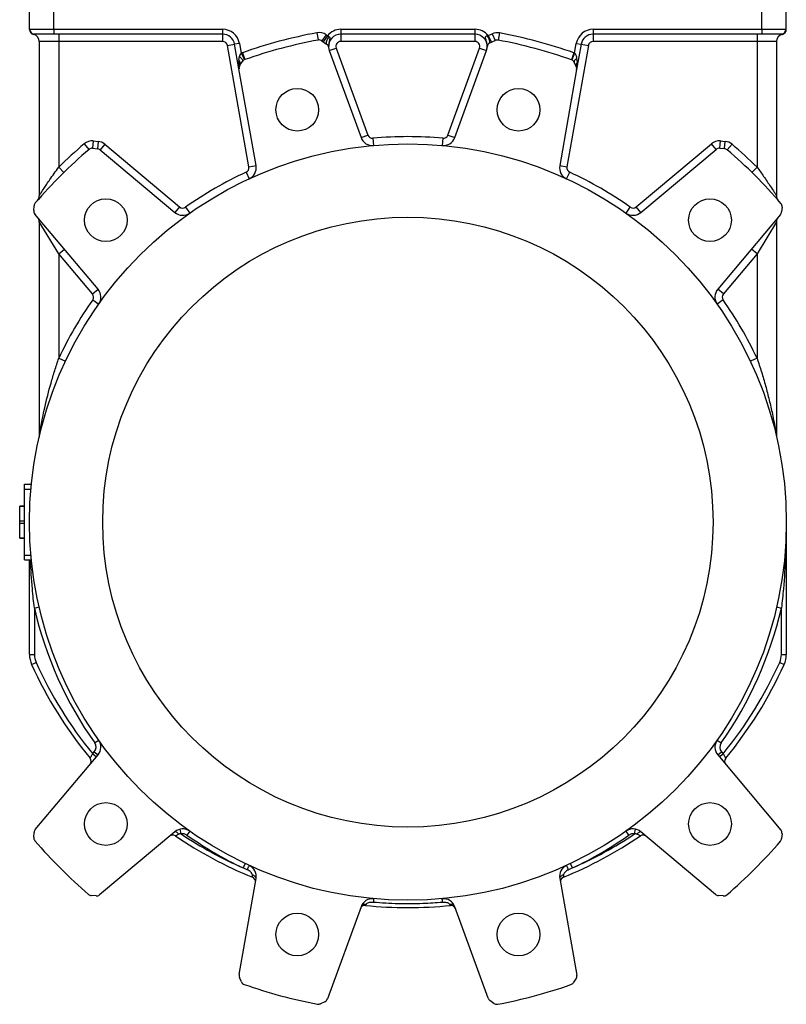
# Model space of a CAD drawing. Header units: millimetres. Extents: x 387 to 2639, y -861 to 1385.
# Tile 7 of 36: x 1060 to 1374, y -359 to 45. Entities that reach past the tile are written whole.
import ezdxf

# ---------------------------------------------------------------- set-up
doc = ezdxf.new("R2010")
doc.units = ezdxf.units.MM

msp = doc.modelspace()

# ---------------------------------------------------------------- linework, layer by layer
at = {"color": 7, "linetype": 'Continuous', "lineweight": 25}
for p, q in [((1064.35, 40.93), (1064.35, 70.95)), ((1374.35, 40.93), (1374.35, 70.95)), ((1074.35, 40.95), (1074.35, 62.95)), ((1364.35, 40.95), (1364.35, 62.95)), ((1064.35, 40.93), (1064.48, 40.95)), ((1064.48, 40.95), (1074.35, 40.95)), ((1074.35, 40.95), (1143.46, 40.95)), ((1074.35, 40.95), (1074.35, 38.95)), ((1143.46, 40.95), (1143.46, 38.95)), ((1191.87, 40.95), (1191.87, 38.95)), ((1191.87, 40.95), (1246.82, 40.95)), ((1246.82, 40.95), (1246.82, 38.95)), ((1295.23, 40.95), (1364.35, 40.95)), ((1295.23, 40.95), (1295.23, 38.95)), ((1364.35, 40.95), (1364.35, 38.95)), ((1364.35, 40.95), (1374.21, 40.95)), ((1374.21, 40.95), (1374.35, 40.93)), ((1066.19, 38.94), (1065.95, 38.89)), ((1066.46, 38.95), (1066.19, 38.94)), ((1074.35, 38.95), (1066.46, 38.95)), ((1143.46, 38.95), (1074.35, 38.95)), ((1076.35, 38.95), (1076.35, 35.95)), ((1143.46, 38.95), (1143.46, 35.95)), ((1182.07, 39.52), (1182.62, 36.57)), ((1185.88, 38.68), (1184.14, 36.23)), ((1186.4, 38.31), (1184.66, 35.87)), ((1185.88, 38.68), (1186.4, 38.31)), ((1186.4, 38.31), (1187, 37.98)), ((1246.82, 38.95), (1191.87, 38.95)), ((1191.87, 38.95), (1191.87, 35.95)), ((1246.82, 38.95), (1246.82, 35.95)), ((1251.98, 38.32), (1252.27, 38.35)), ((1252.27, 38.35), (1253.85, 39.08)), ((1252.27, 38.35), (1253.54, 35.63)), ((1252.97, 35.36), (1255.12, 36.37)), ((1253.85, 39.08), (1255.12, 36.37)), ((1256.89, 39.47), (1256.34, 36.52)), ((1364.35, 38.95), (1295.23, 38.95)), ((1295.23, 38.95), (1295.23, 35.95)), ((1362.35, 38.95), (1362.35, 35.95)), ((1372.24, 38.95), (1364.35, 38.95)), ((1372.5, 38.94), (1372.24, 38.95)), ((1076.35, 35.95), (1068.35, 35.95)), ((1068.35, 35.95), (1068.35, -27.26)), ((1143.46, 35.95), (1076.35, 35.95)), ((1076.35, 35.95), (1076.35, -15.56)), ((1145.43, 34.3), (1148.38, 34.82)), ((1154.2, -15.46), (1145.43, 34.3)), ((1150.35, 35.17), (1148.38, 34.82)), ((1150.17, 24.7), (1148.38, 34.82)), ((1150.35, 35.17), (1151.06, 31.15)), ((1184.14, 36.23), (1186.06, 34.88)), ((1187.17, 32.24), (1189.99, 33.27)), ((1189.99, 33.27), (1202.97, -2.39)), ((1246.82, 35.95), (1191.87, 35.95)), ((1235.73, -2.39), (1248.7, 33.27)), ((1248.7, 33.27), (1251.52, 32.24)), ((1293.27, 34.3), (1284.49, -15.46)), ((1287.64, 31.17), (1288.34, 35.17)), ((1288.34, 35.17), (1290.31, 34.82)), ((1290.31, 34.82), (1288.48, 24.43)), ((1290.31, 34.82), (1293.27, 34.3)), ((1362.35, 35.95), (1295.23, 35.95)), ((1370.35, 35.95), (1362.35, 35.95)), ((1362.35, 35.95), (1362.35, -15.56)), ((1370.35, 35.95), (1370.35, -27.26)), ((1150.13, 28.29), (1150.43, 29.75)), ((1151.06, 31.15), (1152.38, 28.45)), ((1151.6, 31.37), (1152.6, 28.54)), ((1187.17, 32.24), (1200.15, -3.42)), ((1238.54, -3.42), (1251.52, 32.24)), ((1287.35, 31.28), (1286.35, 28.45)), ((1287.64, 31.17), (1286.46, 28.41)), ((1288.46, 28.97), (1288.62, 27.3)), ((1157.16, -14.94), (1150.17, 24.7)), ((1150.5, 26.2), (1151.62, 27.8)), ((1288.48, 24.43), (1281.54, -14.94)), ((1287.5, 27.41), (1288.33, 25.61)), ((1200.15, -3.42), (1202.97, -2.39)), ((1205.03, -3.7), (1205.3, -6.69)), ((1233.66, -3.7), (1233.39, -6.69)), ((1235.73, -2.39), (1238.54, -3.42)), ((1086.78, -5.99), (1088.73, -8.27)), ((1090.49, -4.81), (1090.22, -7.8)), ((1090.22, -7.8), (1092.18, -7.98)), ((1090.49, -4.81), (1092.46, -4.99)), ((1092.46, -4.99), (1092.18, -7.98)), ((1095.21, -6.14), (1093.28, -8.44)), ((1095.21, -6.14), (1125.83, -31.84)), ((1312.86, -31.84), (1343.7, -5.96)), ((1345.62, -8.26), (1343.7, -5.96)), ((1347.08, -7.8), (1347.35, -4.81)), ((1347.08, -7.8), (1349.04, -7.97)), ((1347.35, -4.81), (1349.3, -4.98)), ((1349.04, -7.97), (1349.3, -4.98)), ((1350.16, -8.44), (1352.12, -6.17)), ((1093.28, -8.44), (1123.91, -34.13)), ((1314.79, -34.13), (1345.62, -8.26)), ((1076.35, -15.56), (1078.45, -17.7)), ((1154.2, -15.46), (1157.16, -14.94)), ((1281.54, -14.94), (1284.49, -15.46)), ((1360.24, -17.7), (1362.35, -15.56)), ((1153.07, -17.62), (1154.33, -20.34)), ((1284.36, -20.34), (1285.62, -17.62)), ((1066.1, -33.31), (1066.27, -31.36)), ((1125.83, -31.84), (1123.91, -34.13)), ((1128.27, -31.94), (1130, -34.39)), ((1308.69, -34.39), (1310.42, -31.94)), ((1314.79, -34.13), (1312.86, -31.84)), ((1372.6, -31.92), (1372.41, -33.88)), ((1092.43, -65.61), (1066.56, -34.77)), ((1371.96, -34.99), (1346.26, -65.61)), ((1076.35, -51.1), (1068.35, -38)), ((1068.35, -38), (1068.35, -125.72)), ((1370.35, -38), (1362.35, -51.1)), ((1370.35, -38), (1370.35, -125.72)), ((1076.35, -51.1), (1078.64, -49.18)), ((1090.13, -67.54), (1076.35, -51.1)), ((1076.35, -51.1), (1076.35, -93.85)), ((1362.35, -51.1), (1348.56, -67.54)), ((1362.35, -51.1), (1360.05, -49.18)), ((1362.35, -51.1), (1362.35, -93.85)), ((1090.13, -67.54), (1092.43, -65.61)), ((1348.56, -67.54), (1346.26, -65.61)), ((1090.24, -69.97), (1092.69, -71.7)), ((1348.46, -69.97), (1346.01, -71.7)), ((1076.35, -93.85), (1079.06, -95.13)), ((1362.35, -93.85), (1359.63, -95.13)), ((1062.35, -145.55), (1065.12, -145.55)), ((1062.35, -147.55), (1062.35, -145.55)), ((1062.35, -147.55), (1064.94, -147.55)), ((1062.35, -174.55), (1062.35, -147.55)), ((1062.35, -154.51), (1060.35, -154.51)), ((1060.35, -154.54), (1060.35, -154.51)), ((1060.35, -154.54), (1062.35, -154.54)), ((1060.35, -160.58), (1060.35, -154.54)), ((1060.35, -160.58), (1062.35, -160.58)), ((1060.35, -161.52), (1060.35, -160.58)), ((1374.35, -161.05), (1374.35, -215.29)), ((1060.35, -161.52), (1062.35, -161.52)), ((1060.35, -167.55), (1060.35, -161.52)), ((1060.35, -167.55), (1062.35, -167.55)), ((1060.35, -167.58), (1060.35, -167.55)), ((1060.35, -167.58), (1062.35, -167.58)), ((1062.35, -174.55), (1064.94, -174.55)), ((1062.35, -176.55), (1062.35, -174.55)), ((1062.35, -176.55), (1065.12, -176.55)), ((1064.35, -215.29), (1064.35, -176.55)), ((1066.35, -196.26), (1068.3, -195.81)), ((1066.35, -196.26), (1066.35, -215.29)), ((1370.4, -195.81), (1372.35, -196.26)), ((1372.35, -215.29), (1372.35, -196.26)), ((1064.35, -215.29), (1066.35, -215.29)), ((1372.35, -215.29), (1374.35, -215.29)), ((1065.23, -219.39), (1067.05, -218.57)), ((1371.64, -218.57), (1373.47, -219.39)), ((1091.05, -251.55), (1092.69, -250.39)), ((1346.01, -250.39), (1347.64, -251.55)), ((1066.74, -287.11), (1092.43, -256.49)), ((1090.25, -255.98), (1090.9, -255.2)), ((1090.25, -255.98), (1091.78, -257.27)), ((1090.9, -255.2), (1092.43, -256.49)), ((1346.26, -256.49), (1347.79, -255.2)), ((1346.26, -256.49), (1372.14, -287.33)), ((1346.91, -257.27), (1348.45, -255.98)), ((1347.79, -255.2), (1348.45, -255.98)), ((1066.1, -290.18), (1066.28, -288.21)), ((1123.91, -287.96), (1093.07, -313.84)), ((1126.5, -288.86), (1126.08, -286.9)), ((1130, -287.71), (1128.85, -289.34)), ((1309.84, -289.34), (1308.69, -287.71)), ((1312.2, -288.86), (1312.61, -286.9)), ((1345.41, -313.66), (1314.79, -287.96)), ((1372.6, -288.79), (1372.42, -290.74)), ((1152.76, -301.02), (1151.9, -302.82)), ((1286.8, -302.82), (1285.94, -301.02)), ((1153.5, -303.55), (1151.9, -302.82)), ((1286.8, -302.82), (1285.19, -303.55)), ((1150.22, -346.53), (1157.16, -307.16)), ((1281.54, -307.16), (1288.53, -346.8)), ((1091.61, -314.3), (1089.66, -314.13)), ((1348.48, -314.3), (1346.51, -314.12)), ((1200.15, -318.68), (1186.38, -356.51)), ((1252.22, -356.24), (1238.54, -318.68)), ((1151.19, -349.5), (1150.37, -347.71)), ((1288.2, -348.3), (1287.07, -349.9)), ((1185.35, -357.63), (1183.57, -358.46)), ((1254.55, -358.33), (1252.94, -357.19))]:
    msp.add_line(p, q, dxfattribs=at)
at = {"color": 7, "linetype": 'Continuous', "lineweight": 25, "flags": 128}
for points in [[(1187, 37.98), (1186.67, 37.48), (1186.38, 36.98), (1186.15, 36.49), (1185.99, 36.04), (1185.89, 35.64), (1185.87, 35.3), (1185.93, 35.04), (1186.06, 34.88)], [(1150.43, 29.75), (1150.76, 29.45), (1151.05, 29.16), (1151.29, 28.87), (1151.47, 28.6), (1151.6, 28.35), (1151.67, 28.13), (1151.68, 27.95), (1151.62, 27.8)], [(1288.46, 28.97), (1288.2, 28.76), (1287.96, 28.54), (1287.77, 28.32), (1287.63, 28.11), (1287.52, 27.91), (1287.47, 27.73), (1287.46, 27.56), (1287.5, 27.41)], [(1125.54, -288.97), (1125.29, -288.71), (1125.04, -288.47), (1124.79, -288.26), (1124.56, -288.1), (1124.35, -287.99), (1124.16, -287.93), (1124.01, -287.92), (1123.91, -287.96)], [(1313.15, -288.97), (1313.4, -288.71), (1313.65, -288.47), (1313.9, -288.26), (1314.14, -288.1), (1314.35, -287.99), (1314.53, -287.93), (1314.68, -287.92), (1314.79, -287.96)], [(1154.33, -301.75), (1154.31, -301.79), (1154.27, -301.89), (1154.19, -302.05), (1154.09, -302.28), (1153.96, -302.55), (1153.82, -302.86), (1153.66, -303.2), (1153.5, -303.55)], [(1285.19, -303.55), (1285.03, -303.2), (1284.88, -302.86), (1284.73, -302.55), (1284.61, -302.28), (1284.5, -302.05), (1284.43, -301.89), (1284.38, -301.79), (1284.36, -301.75)], [(1157.16, -307.16), (1157.16, -306.95), (1157.1, -306.73), (1156.98, -306.51), (1156.8, -306.31), (1156.57, -306.12), (1156.29, -305.95), (1155.98, -305.82), (1155.64, -305.71)], [(1283.05, -305.71), (1282.72, -305.82), (1282.4, -305.95), (1282.13, -306.12), (1281.89, -306.31), (1281.71, -306.51), (1281.59, -306.73), (1281.53, -306.95), (1281.54, -307.16)]]:
    msp.add_lwpolyline(points, dxfattribs=at)
at = {"color": 7, "linetype": 'Continuous', "lineweight": 25}
for centre, radius in [((1174.05, 7.99), 8.75), ((1264.64, 7.99), 8.75), ((1219.35, -161.05), 155), ((1095.6, -37.3), 8.75), ((1343.09, -37.3), 8.75), ((1219.35, -161.05), 125), ((1095.6, -284.79), 8.75), ((1343.09, -284.79), 8.75), ((1174.05, -330.09), 8.75), ((1264.64, -330.09), 8.75)]:
    msp.add_circle(centre, radius, dxfattribs=at)
for centre, radius, start, end in [((1066.35, 40.94), 2, 180.0093, 265.6246), ((1066.35, 40.85), 2, 180, 258.463), ((1066.47, 40.94), 1.99, 179.6122, 269.6069), ((1143.46, 33.95), 7, 10, 90), ((1191.87, 33.95), 7, 90, 141.4382), ((1246.82, 33.95), 7, 38.8965, 90), ((1295.23, 33.95), 7, 90, 170), ((1372.22, 40.94), 1.99, 270.3931, 0.3878), ((1372.35, 40.94), 2, 274.3754, 359.9907), ((1372.35, 40.85), 2, 281.537, 0), ((1065.35, 35.95), 3, 0, 78.463), ((1143.46, 33.95), 5, 10, 90), ((1219.35, -161.05), 204, 100.5277, 109.3959), ((1219.35, -161.05), 201, 100.5277, 109.3959), ((1182.99, 34.6), 5, 54.719, 100.5277), ((1182.99, 34.6), 2, 54.719, 100.5277), ((1191.87, 33.95), 5, 90, 185.7947), ((1246.82, 33.95), 5, 356.6981, 90), ((1246.07, 34.7), 6.93, 5.4883, 31.4675), ((1255.97, 34.55), 5, 79.3959, 115), ((1255.97, 34.55), 2, 79.3959, 115), ((1219.35, -161.05), 201, 70.5277, 79.3959), ((1219.35, -161.05), 204, 70.5277, 79.3959), ((1295.23, 33.95), 5, 90, 170), ((1373.35, 35.95), 3, 101.537, 180), ((1143.46, 33.95), 2, 10, 90), ((1184.91, 33.24), 2, 5.7947, 54.719), ((1191.87, 33.95), 5, 185.7947, 200), ((1191.87, 33.95), 2, 90, 200), ((1246.82, 33.95), 2, 340, 90), ((1246.82, 33.95), 5, 340, 356.6981), ((1253.81, 33.55), 2, 115, 176.6981), ((1295.23, 33.95), 2, 90, 170), ((1148.81, 26.98), 1.86, 335.1431, 44.8569), ((1153.26, 26.66), 5, 109.3959, 116.0908), ((1153.26, 26.66), 2, 109.3959, 145), ((1285.68, 26.57), 2, 24.719, 70.5277), ((1285.68, 26.57), 5, 67.0089, 70.5277), ((1152.14, 25.05), 2, 145, 190), ((1289.93, 26.2), 1.71, 140.0295, 199.9705), ((1286.51, 24.78), 2, 350, 24.719), ((1204.85, -1.71), 5, 200, 275.1992), ((1204.85, -1.71), 2, 200, 275.1992), ((1219.35, -161.05), 158, 84.8008, 95.1992), ((1233.85, -1.71), 5, 264.8008, 340), ((1233.85, -1.71), 2, 264.8008, 340), ((1219.35, -161.05), 204, 130.5277, 134.5057), ((1090.03, -9.79), 5, 84.719, 130.5277), ((1090.03, -9.79), 2, 84.719, 130.5277), ((1092, -9.97), 2, 50, 84.719), ((1092, -9.97), 5, 50, 84.719), ((1346.91, -9.79), 5, 85, 130), ((1346.91, -9.79), 2, 85, 130), ((1348.86, -9.96), 2, 49.3959, 85), ((1348.86, -9.96), 5, 49.3959, 85), ((1219.35, -161.05), 204, 45.4943, 49.3959), ((1219.35, -161.05), 201, 130.5277, 139.3959), ((1219.35, -161.05), 201, 40.5277, 49.3959), ((1152.23, -15.81), 2, 294.8008, 10), ((1152.23, -15.81), 5, 294.8008, 10), ((1286.46, -15.81), 5, 170, 245.1992), ((1286.46, -15.81), 2, 170, 245.1992), ((1219.35, -161.05), 158, 114.8008, 125.1992), ((1219.35, -161.05), 158, 54.8008, 65.1992), ((1065.35, -27.26), 3, 319.0168, 0), ((1373.35, -27.26), 3, 180, 220.9832), ((1068.26, -31.53), 2, 139.3959, 175), ((1127.12, -30.3), 2, 230, 305.1992), ((1311.57, -30.3), 2, 234.8008, 310), ((1370.61, -31.74), 2, 354.719, 40.5277), ((1068.09, -33.49), 2, 175, 220), ((1065.35, -38), 3, 0, 40), ((1127.12, -30.3), 5, 230, 305.1992), ((1311.57, -30.3), 5, 234.8008, 310), ((1373.35, -38), 3, 140, 180), ((1370.42, -33.7), 2, 320, 354.719), ((1088.6, -68.82), 2, 324.8008, 40), ((1088.6, -68.82), 5, 324.8008, 40), ((1350.09, -68.82), 5, 140, 215.1992), ((1350.09, -68.82), 2, 140, 215.1992), ((1219.35, -161.05), 158, 144.8008, 154.8318), ((1219.35, -161.05), 158, 25.1682, 35.1992), ((1373.35, -125.72), 3, 180, 192.9199), ((1219.35, -161.05), 157, 192.9612, 215.1992), ((1219.35, -161.05), 157, 324.8008, 347.0388), ((1074.35, -215.29), 10, 180, 204.2238), ((1074.35, -215.29), 8, 180, 204.2238), ((1364.35, -215.29), 8, 335.7762, 0), ((1364.35, -215.29), 10, 335.7762, 0), ((1219.35, -150.05), 169, 204.2238, 219.6224), ((1219.35, -150.05), 167, 204.2238, 219.371), ((1219.35, -150.05), 167, 320.629, 335.7762), ((1219.35, -150.05), 169, 320.3776, 335.7762), ((1088.6, -253.28), 3, 320, 35.1992), ((1088.6, -253.28), 5, 320, 35.1992), ((1350.09, -253.28), 5, 144.8008, 220), ((1350.09, -253.28), 3, 144.8008, 220), ((1087.63, -259.1), 2, 320, 39.6224), ((1351.06, -259.1), 2, 140.3776, 220), ((1068.09, -290.36), 2, 174.719, 220.5277), ((1068.27, -288.4), 2, 140, 174.719), ((1123.01, -291.33), 2, 55.7095, 130), ((1127.12, -291.79), 5, 54.8008, 130), ((1219.35, -150.05), 169, 235.7095, 247.8593), ((1127.12, -291.79), 3, 54.8008, 101.9563), ((1219.35, -150.05), 167, 236.2217, 246.1783), ((1219.35, -161.05), 157, 234.8008, 244.5567), ((1219.35, -150.05), 169, 292.1407, 304.2905), ((1219.35, -150.05), 167, 293.8217, 303.7783), ((1219.35, -161.05), 157, 295.4433, 305.1992), ((1311.57, -291.79), 5, 50, 125.1992), ((1311.57, -291.79), 3, 78.0437, 125.1992), ((1315.69, -291.33), 2, 50, 124.2905), ((1370.6, -288.61), 2, 355, 40), ((1219.35, -161.05), 201, 220.5277, 229.3959), ((1219.35, -161.05), 201, 310.5277, 319.3959), ((1370.43, -290.56), 2, 319.3959, 355), ((1152.23, -306.29), 5, 350, 65.1992), ((1286.46, -306.29), 5, 114.8008, 190), ((1154.9, -308.44), 2, 350, 67.8593), ((1283.79, -308.44), 2, 112.1407, 190), ((1089.83, -312.13), 2, 229.3959, 265), ((1091.78, -312.31), 2, 265, 310), ((1346.7, -312.13), 2, 230, 264.719), ((1348.66, -312.31), 2, 264.719, 310.5277), ((1201.75, -320.14), 2, 84.0923, 160), ((1204.85, -320.39), 5, 84.8008, 160), ((1201.71, -319.43), 1.73, 73.7368, 154.1669), ((1219.35, -150.05), 169, 264.0923, 275.9077), ((1438.73, -337.85), 234.5, 174.508, 174.8796), ((1233.85, -320.39), 5, 20, 95.1992), ((999.97, -337.85), 234.5, 5.1204, 5.492), ((1236.99, -319.43), 1.73, 25.8331, 106.2632), ((1236.95, -320.14), 2, 20, 95.9077), ((1152.18, -346.87), 2, 170, 204.719), ((1286.56, -347.15), 2, 325, 10), ((1153.01, -348.67), 2, 204.719, 250.5277), ((1219.35, -161.05), 201, 250.5277, 259.3959), ((1219.35, -161.05), 201, 280.5277, 289.3959), ((1285.43, -348.75), 2, 289.3959, 325), ((1182.73, -356.65), 2, 259.3959, 295), ((1184.5, -355.82), 2, 295, 340), ((1254.1, -355.56), 2, 200, 234.719), ((1255.71, -356.7), 2, 234.719, 280.5277)]:
    msp.add_arc(centre, radius, start, end, dxfattribs=at)
for centre, major_axis, start_param, end_param in [((1152.14, 25.05), (-0.87, 4.92), 0.785398, 1.570796), ((1286.51, 24.78), (0.87, 4.92), 4.712389, 5.31835)]:
    msp.add_ellipse(centre, major_axis=major_axis, ratio=0.4, start_param=start_param, end_param=end_param, dxfattribs=at)
for points, knots in [([(1064.35, 40.85), (1064.35, 40.86), (1064.35, 40.87), (1064.35, 40.91), (1064.35, 40.93)], [0, 0, 0, 0, 0.499905, 1, 1, 1, 1]), ([(1374.35, 40.93), (1374.35, 40.91), (1374.35, 40.87), (1374.35, 40.86), (1374.35, 40.85)], [0, 0, 0, 0, 0.500095, 1, 1, 1, 1]), ([(1187, 37.98), (1187.07, 37.94), (1187.22, 37.84), (1187.33, 37.63), (1187.4, 37.26), (1187.25, 36.51), (1186.98, 35.53), (1186.87, 34.59), (1186.86, 33.95), (1186.88, 33.62), (1186.89, 33.45), (1186.89, 33.45)], [0, 0, 0, 0, 0.049701, 0.112112, 0.154119, 0.311088, 0.606519, 0.794438, 0.895603, 0.997294, 1, 1, 1, 1]), ([(1251.82, 33.66), (1251.82, 33.67), (1251.83, 33.84), (1251.83, 34.18), (1251.79, 34.83), (1251.63, 35.78), (1251.32, 36.73), (1251.15, 37.46), (1251.19, 37.82), (1251.29, 38.02), (1251.46, 38.17), (1251.69, 38.28), (1251.87, 38.3), (1251.98, 38.32)], [0, 0, 0, 0, 0.002462, 0.097194, 0.191414, 0.365859, 0.637092, 0.764956, 0.812567, 0.858064, 0.903326, 0.941018, 1, 1, 1, 1]), ([(1372.75, 38.89), (1372.74, 38.9), (1372.71, 38.9), (1372.57, 38.93), (1372.5, 38.94)], [0, 0, 0, 0, 0.507713, 1, 1, 1, 1]), ([(1150.43, 29.75), (1150.51, 30.07), (1150.63, 30.57), (1150.94, 30.99), (1151.06, 31.15)], [0, 0, 0, 0, 0.6238733, 1, 1, 1, 1]), ([(1287.64, 31.17), (1287.75, 31.05), (1287.93, 30.86), (1288.18, 30.36), (1288.36, 29.76), (1288.43, 29.21), (1288.46, 28.97)], [0, 0, 0, 0, 0.212305, 0.307499, 0.696133, 1, 1, 1, 1]), ([(1068.35, -27.26), (1068.38, -27.21), (1068.45, -27.09), (1069.14, -26), (1070.2, -24.37), (1071.45, -22.49), (1072.83, -20.47), (1074.46, -18.14), (1075.71, -16.43), (1076.35, -15.56)], [0, 0, 0, 0, 0.088073, 0.210432, 0.378961, 0.507823, 0.639319, 0.817803, 1, 1, 1, 1]), ([(1362.35, -15.56), (1363.27, -16.82), (1364.7, -18.79), (1366.52, -21.42), (1368.02, -23.65), (1369.29, -25.6), (1370.09, -26.85), (1370.33, -27.23), (1370.34, -27.25), (1370.35, -27.26)], [0, 0, 0, 0, 0.264729, 0.412231, 0.562443, 0.758773, 0.881852, 0.969848, 1, 1, 1, 1]), ([(1068.35, -125.72), (1068.35, -125.7), (1068.36, -125.66), (1068.41, -125.34), (1068.5, -124.82), (1068.71, -123.57), (1069.12, -121.34), (1069.77, -118), (1071.01, -112.25), (1072.66, -105.71), (1074.66, -98.94), (1075.78, -95.55), (1076.35, -93.85)], [0, 0, 0, 0, 0.013756, 0.036512, 0.045786, 0.080237, 0.168827, 0.258579, 0.388934, 0.692202, 0.846116, 1, 1, 1, 1]), ([(1362.35, -93.85), (1362.97, -95.74), (1364.22, -99.5), (1365.88, -105.23), (1367.37, -111), (1368.5, -115.99), (1369.35, -120.15), (1369.87, -122.94), (1370.19, -124.79), (1370.32, -125.53), (1370.34, -125.71), (1370.35, -125.72), (1370.35, -125.72)], [0, 0, 0, 0, 0.170951, 0.341942, 0.516271, 0.690542, 0.793391, 0.897178, 0.953376, 0.98082, 0.995028, 1, 1, 1, 1]), ([(1068.36, -125.69), (1068.36, -125.69), (1068.37, -125.8), (1068.35, -125.97), (1068.32, -126.15), (1068.31, -126.23), (1068.3, -126.26), (1068.3, -126.27), (1068.29, -126.28), (1068.29, -126.28), (1068.29, -126.28)], [0, 0, 0, 0, 0.027575, 0.434525, 0.688113, 0.756417, 0.80199, 0.850234, 0.924917, 1, 1, 1, 1]), ([(1374.35, -161.05), (1374.35, -161.07), (1374.35, -165.65), (1374.14, -174.77), (1373.39, -186.49), (1372.63, -193.65), (1372.35, -196.26)], [0, 0, 0, 0, 0.002243, 0.389191, 0.776979, 1, 1, 1, 1]), ([(1066.35, -196.26), (1066.06, -193.65), (1065.35, -187.09), (1064.96, -180.51), (1064.73, -176.55)], [0, 0, 0, 0, 0.398146, 1, 1, 1, 1]), ([(1089.17, -257.82), (1089.18, -257.82), (1089.19, -257.8), (1089.31, -257.58), (1089.56, -257.17), (1089.88, -256.61), (1090.13, -256.19), (1090.25, -255.98)], [0, 0, 0, 0, 0.126639, 0.336882, 0.553641, 0.775683, 1, 1, 1, 1]), ([(1348.45, -255.98), (1348.53, -256.13), (1348.73, -256.48), (1349.04, -257), (1349.3, -257.45), (1349.49, -257.76), (1349.51, -257.8), (1349.52, -257.82)], [0, 0, 0, 0, 0.156429, 0.374935, 0.587048, 0.794503, 1, 1, 1, 1]), ([(1125.54, -288.97), (1125.37, -289.06), (1125, -289.24), (1124.54, -289.47), (1124.2, -289.64), (1124.16, -289.66), (1124.13, -289.68)], [0, 0, 0, 0, 0.231467, 0.497714, 0.751501, 1, 1, 1, 1]), ([(1126.5, -288.86), (1126.35, -288.85), (1126.06, -288.83), (1125.73, -288.89), (1125.58, -288.96), (1125.54, -288.97)], [0, 0, 0, 0, 0.457059, 0.883498, 1, 1, 1, 1]), ([(1313.15, -288.97), (1313.04, -288.93), (1312.77, -288.83), (1312.43, -288.83), (1312.23, -288.85), (1312.2, -288.86)], [0, 0, 0, 0, 0.366468, 0.898818, 1, 1, 1, 1]), ([(1314.56, -289.68), (1314.55, -289.67), (1314.52, -289.66), (1314.26, -289.53), (1313.79, -289.29), (1313.36, -289.08), (1313.15, -288.97)], [0, 0, 0, 0, 0.168776, 0.431882, 0.711511, 1, 1, 1, 1]), ([(1155.64, -305.71), (1155.64, -305.68), (1155.63, -305.52), (1155.57, -305.33), (1155.39, -304.97), (1155.03, -304.52), (1154.36, -303.97), (1153.79, -303.69), (1153.5, -303.55)], [0, 0, 0, 0, 0.03552, 0.1698354, 0.1970493, 0.4188274, 0.6954212, 1, 1, 1, 1]), ([(1155.65, -306.59), (1155.65, -306.57), (1155.65, -306.54), (1155.65, -306.24), (1155.64, -305.89), (1155.64, -305.71)], [0, 0, 0, 0, 0.2728732, 0.6329564, 1, 1, 1, 1]), ([(1283.05, -305.71), (1283.05, -305.86), (1283.05, -306.18), (1283.04, -306.51), (1283.04, -306.56), (1283.04, -306.59)], [0, 0, 0, 0, 0.2975584, 0.6510375, 1, 1, 1, 1]), ([(1285.19, -303.55), (1285.05, -303.62), (1284.63, -303.81), (1284.04, -304.2), (1283.49, -304.71), (1283.17, -305.19), (1283.06, -305.53), (1283.06, -305.67), (1283.05, -305.71)], [0, 0, 0, 0, 0.151067, 0.4268658, 0.6535966, 0.84495, 0.9602087, 1, 1, 1, 1]), ([(1202.19, -317.77), (1202.12, -317.88), (1201.99, -318.1), (1201.96, -318.13), (1201.95, -318.15)], [0, 0, 0, 0, 0.494263, 1, 1, 1, 1]), ([(1205.16, -316.93), (1205.04, -316.92), (1204.62, -316.89), (1203.95, -316.92), (1203.19, -317.08), (1202.63, -317.33), (1202.36, -317.56), (1202.24, -317.7), (1202.21, -317.74), (1202.19, -317.77)], [0, 0, 0, 0, 0.110609, 0.369506, 0.593276, 0.792445, 0.92389, 0.952472, 1, 1, 1, 1]), ([(1233.53, -316.93), (1230.88, -317.12), (1224.84, -317.56), (1215.36, -317.63), (1208.56, -317.16), (1205.16, -316.93)], [0, 0, 0, 0, 0.2809098, 0.639738, 1, 1, 1, 1]), ([(1236.5, -317.77), (1236.46, -317.71), (1236.34, -317.55), (1235.94, -317.26), (1235.29, -317.02), (1234.46, -316.88), (1233.85, -316.91), (1233.53, -316.93)], [0, 0, 0, 0, 0.098781, 0.255985, 0.463355, 0.720063, 1, 1, 1, 1]), ([(1236.74, -318.15), (1236.73, -318.13), (1236.71, -318.1), (1236.57, -317.88), (1236.5, -317.77)], [0, 0, 0, 0, 0.482401, 1, 1, 1, 1])]:
    msp.add_open_spline(points, degree=3, knots=knots, dxfattribs=at)

doc.saveas('drawing.dxf')
